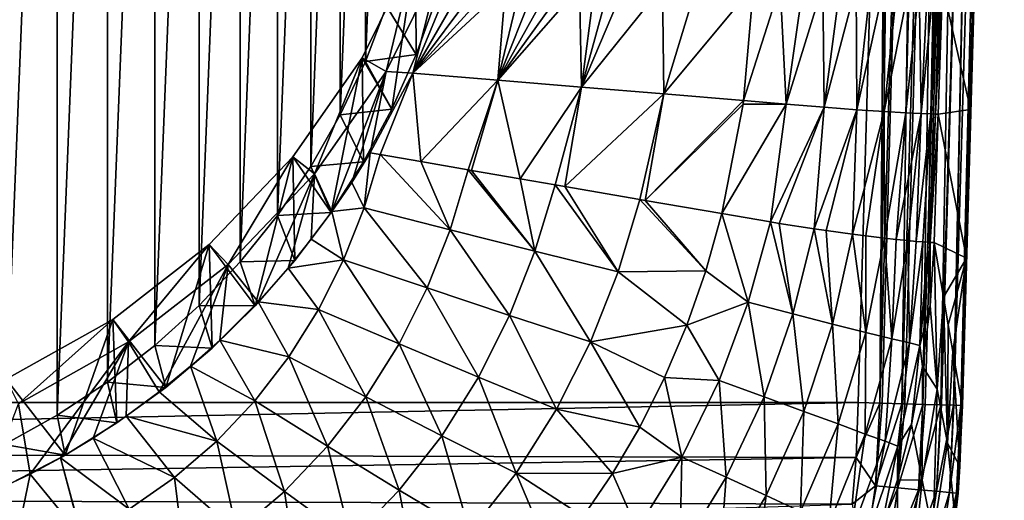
# Model space of a CAD drawing. Header units: metres. Extents: x -26 to 26, y -147 to 24.
# Tile 10 of 254: x 5 to 20, y -137 to -130. Entities that reach past the tile are written whole.
import ezdxf

# ---------------------------------------------------------------- set-up
doc = ezdxf.new("R2010")
doc.units = ezdxf.units.M
doc.layers.add('solid_12_411_052_XXX', color=7, linetype='CONTINUOUS')

msp = doc.modelspace()

# ---------------------------------------------------------------- linework, layer by layer
at = {"layer": 'solid_12_411_052_XXX'}
for points in [[(18.321613, -114.681618, 121.296127), (17.99773, -114.813347, 121.330444), (17.708357, -135.408875, 121.298195)], [(18.321613, -114.681618, 121.296127), (17.708357, -135.408875, 121.298195), (17.743757, -135.409851, 121.290276)], [(18.321613, -114.681618, 121.296127), (17.743757, -135.409851, 121.290276), (18.026604, -135.417709, 121.192764)], [(18.321613, -114.681618, 121.296127), (18.026604, -135.417709, 121.192764), (18.646404, -114.691322, 121.185181)], [(18.646404, -114.691322, 121.185181), (18.026604, -135.417709, 121.192764), (18.069906, -135.4189, 121.171959)], [(18.646404, -114.691322, 121.185181), (18.069906, -135.4189, 121.171959), (18.328453, -135.426086, 121.007561)], [(18.646404, -114.691322, 121.185181), (18.328453, -135.426086, 121.007561), (18.94936, -114.700371, 120.993668)], [(18.94936, -114.700371, 120.993668), (18.328453, -135.426086, 121.007561), (18.360157, -135.426956, 120.981804)], [(18.94936, -114.700371, 120.993668), (18.360157, -135.426956, 120.981804), (18.585073, -135.433197, 120.748238)], [(18.94936, -114.700371, 120.993668), (18.585073, -135.433197, 120.748238), (19.201605, -114.707909, 120.731224)], [(19.201605, -114.707909, 120.731224), (18.585073, -135.433197, 120.748238), (18.598898, -135.433594, 120.730072)], [(19.201605, -114.707909, 120.731224), (18.598898, -135.433594, 120.730072), (18.771662, -135.438385, 120.434242)], [(19.201605, -114.707909, 120.731224), (18.771662, -135.438385, 120.434242), (18.773617, -135.438431, 120.429779)], [(19.201605, -114.707909, 120.731224), (18.773617, -135.438431, 120.429779), (19.381256, -114.713272, 120.420319)], [(19.381256, -114.713272, 120.420319), (18.773617, -135.438431, 120.429779), (18.874567, -135.441238, 120.097397)], [(19.381256, -114.713272, 120.420319), (18.874567, -135.441238, 120.097397), (18.875032, -135.441254, 120.094818)], [(19.381256, -114.713272, 120.420319), (18.875032, -135.441254, 120.094818), (19.479406, -114.716209, 120.090179)], [(19.479406, -114.716209, 120.090179), (18.875032, -135.441254, 120.094818), (18.895315, -135.441818, 119.928215)], [(19.479406, -114.716209, 120.090179), (18.895315, -135.441818, 119.928215), (19.500502, -114.72612, 119.768585)], [(19.488512, -115.126984, 119.768227), (19.500502, -114.72612, 119.768585), (18.895315, -135.441818, 119.928215)], [(17.708357, -135.408875, 121.298195), (17.99773, -114.813347, 121.330444), (17.820137, -120.842606, 121.330444)], [(19.413, -117.654427, 119.766014), (19.488512, -115.126984, 119.768227), (18.895315, -135.441818, 119.928215)], [(5.116991, -116.695427, 95.749565), (5.874847, -117.114174, 95.846237), (5.116974, -136.000641, 100.206528)], [(5.874847, -117.114174, 95.846237), (5.874835, -135.581894, 100.109848), (5.116974, -136.000641, 100.206528)], [(5.874847, -117.114174, 95.846237), (6.596593, -117.589127, 95.955894), (5.874835, -135.581894, 100.109848)], [(6.596593, -117.589127, 95.955894), (6.596584, -135.106934, 100.000198), (5.874835, -135.581894, 100.109848)], [(6.596593, -117.589127, 95.955894), (7.278268, -118.117668, 96.077919), (6.596584, -135.106934, 100.000198)], [(19.340981, -120.072365, 119.763969), (19.413, -117.654427, 119.766014), (18.895315, -135.441818, 119.928215)], [(7.278268, -118.117668, 96.077919), (7.278262, -134.5784, 99.878174), (6.596584, -135.106934, 100.000198)], [(7.278268, -118.117668, 96.077919), (7.915383, -118.696327, 96.21151), (7.278262, -134.5784, 99.878174)], [(7.915383, -118.696327, 96.21151), (7.915383, -133.999725, 99.744576), (7.278262, -134.5784, 99.878174)], [(7.915383, -118.696327, 96.21151), (8.504287, -119.32177, 96.355904), (7.915383, -133.999725, 99.744576)], [(8.504287, -119.32177, 96.355904), (8.504292, -133.374283, 99.600182), (7.915383, -133.999725, 99.744576)], [(8.504287, -119.32177, 96.355904), (9.041279, -119.990105, 96.510201), (8.504292, -133.374283, 99.600182)], [(9.041279, -119.990105, 96.510201), (9.041286, -132.705933, 99.445885), (8.504292, -133.374283, 99.600182)], [(9.041279, -119.990105, 96.510201), (9.523007, -120.697113, 96.673431), (9.041286, -132.705933, 99.445885)], [(19.2721, -122.395485, 119.761978), (19.340981, -120.072365, 119.763969), (18.895315, -135.441818, 119.928215)], [(17.820137, -120.842606, 121.330444), (-17.82206, -120.777161, 121.330444), (-17.399052, -135.400284, 121.330444)], [(9.523007, -120.697113, 96.673431), (9.523022, -131.998917, 99.282654), (9.041286, -132.705933, 99.445885)], [(9.523007, -120.697113, 96.673431), (9.946775, -121.438896, 96.844681), (9.523022, -131.998917, 99.282654)], [(17.399082, -135.400284, 121.330444), (17.820137, -120.842606, 121.330444), (-17.399052, -135.400284, 121.330444)], [(17.708357, -135.408875, 121.298195), (17.820137, -120.842606, 121.330444), (17.399082, -135.400284, 121.330444)], [(9.946775, -121.438896, 96.844681), (9.946789, -131.257141, 99.111397), (9.523022, -131.998917, 99.282654)], [(9.946775, -121.438896, 96.844681), (10.309639, -122.210243, 97.022758), (9.946789, -131.257141, 99.111397)], [(10.309639, -122.210243, 97.022758), (10.309655, -130.485764, 98.933319), (9.946789, -131.257141, 99.111397)], [(10.309639, -122.210243, 97.022758), (10.609764, -123.007294, 97.206772), (10.309655, -130.485764, 98.933319)], [(19.205856, -124.643463, 119.75988), (19.2721, -122.395485, 119.761978), (18.895315, -135.441818, 119.928215)], [(10.609764, -123.007294, 97.206772), (10.609779, -129.688721, 98.749306), (10.309655, -130.485764, 98.933319)], [(18.895315, -135.441818, 119.928215), (18.896862, -135.441864, 119.760269), (19.205856, -124.643463, 119.75988)], [(19.141468, -126.845024, 119.757721), (19.205856, -124.643463, 119.75988), (18.896862, -135.441864, 119.760269)], [(19.078367, -129.021729, 119.755661), (19.141468, -126.845024, 119.757721), (18.896862, -135.441864, 119.760269)], [(11.030859, -128.879211, 106.259697), (10.262407, -130.434021, 106.618652), (10.690018, -131.172821, 99.810349)], [(10.608809, -130.628922, 106.663643), (10.262407, -130.434021, 106.618652), (11.030859, -128.879211, 106.259697)], [(10.608809, -130.628922, 106.663643), (11.030859, -128.879211, 106.259697), (11.403206, -129.021606, 106.292572)], [(11.030859, -128.879211, 106.259697), (10.690018, -131.172821, 99.810349), (11.040406, -130.385101, 99.628487)], [(11.030859, -128.879211, 106.259697), (11.040406, -130.385101, 99.628487), (11.329662, -129.574478, 99.441345)], [(10.608809, -130.628922, 106.663643), (11.403206, -129.021606, 106.292572), (10.992767, -130.65506, 103.352821)], [(11.403206, -129.021606, 106.292572), (11.499393, -129.421066, 103.436424), (10.992767, -130.65506, 103.352821)], [(19.078367, -129.021729, 119.755661), (19.016464, -131.179047, 119.753815), (18.610916, -129.394958, 110.605103)], [(19.016464, -131.179047, 119.753815), (19.078367, -129.021729, 119.755661), (18.896862, -135.441864, 119.760269)], [(12.321621, -129.41713, 103.675011), (12.215126, -130.75705, 103.699821), (10.992767, -130.65506, 103.352821)], [(12.113051, -129.418152, 103.611732), (12.321621, -129.41713, 103.675011), (10.992767, -130.65506, 103.352821)], [(11.906468, -129.419159, 103.550919), (12.113051, -129.418152, 103.611732), (10.992767, -130.65506, 103.352821)], [(11.7019, -129.42012, 103.492516), (11.906468, -129.419159, 103.550919), (10.992767, -130.65506, 103.352821)], [(11.7019, -129.42012, 103.492516), (10.992767, -130.65506, 103.352821), (11.499393, -129.421066, 103.436424)], [(13.389023, -129.411331, 104.027473), (13.41822, -130.856506, 104.106331), (12.215126, -130.75705, 103.699821)], [(13.175346, -129.412582, 103.953171), (13.389023, -129.411331, 104.027473), (12.215126, -130.75705, 103.699821)], [(12.961081, -129.413788, 103.880516), (13.175346, -129.412582, 103.953171), (12.215126, -130.75705, 103.699821)], [(12.746455, -129.414948, 103.809631), (12.961081, -129.413788, 103.880516), (12.215126, -130.75705, 103.699821)], [(12.53284, -129.416061, 103.74099), (12.746455, -129.414948, 103.809631), (12.215126, -130.75705, 103.699821)], [(12.321621, -129.41713, 103.675011), (12.53284, -129.416061, 103.74099), (12.215126, -130.75705, 103.699821)], [(13.389023, -129.411331, 104.027473), (13.602784, -129.410034, 104.10363), (13.41822, -130.856506, 104.106331)], [(14.582181, -129.403412, 104.477745), (14.600603, -130.952881, 104.572327), (13.41822, -130.856506, 104.106331)], [(14.030517, -129.407242, 104.261429), (14.582181, -129.403412, 104.477745), (13.41822, -130.856506, 104.106331)], [(13.816623, -129.408676, 104.18161), (14.030517, -129.407242, 104.261429), (13.41822, -130.856506, 104.106331)], [(13.602784, -129.410034, 104.10363), (13.816623, -129.408676, 104.18161), (13.41822, -130.856506, 104.106331)], [(14.582181, -129.403412, 104.477745), (15.072188, -129.400131, 104.687408), (14.600603, -130.952881, 104.572327)], [(14.600603, -130.952881, 104.572327), (15.890471, -129.395828, 105.08902), (15.750057, -131.048996, 105.113655)], [(15.072188, -129.400131, 104.687408), (15.890471, -129.395828, 105.08902), (14.600603, -130.952881, 104.572327)], [(16.277344, -129.394638, 105.312393), (16.361006, -131.100021, 105.492157), (15.750057, -131.048996, 105.113655)], [(16.277344, -129.394638, 105.312393), (15.750057, -131.048996, 105.113655), (15.890471, -129.395828, 105.08902)], [(16.277344, -129.394638, 105.312393), (16.606459, -129.394043, 105.546288), (16.361006, -131.100021, 105.492157)], [(16.606459, -129.394043, 105.546288), (16.890478, -129.394058, 105.789398), (16.361006, -131.100021, 105.492157)], [(16.890478, -129.394058, 105.789398), (16.907852, -131.145065, 105.961884), (16.361006, -131.100021, 105.492157)], [(16.890478, -129.394058, 105.789398), (17.140963, -129.394348, 106.042465), (16.907852, -131.145065, 105.961884)], [(17.140963, -129.394348, 106.042465), (17.367373, -129.394684, 106.310127), (16.907852, -131.145065, 105.961884)], [(17.367373, -129.394684, 106.310127), (17.380205, -131.180862, 106.50811), (16.907852, -131.145065, 105.961884)], [(17.367373, -129.394684, 106.310127), (17.577055, -129.394913, 106.600159), (17.380205, -131.180862, 106.50811)], [(17.577055, -129.394913, 106.600159), (17.774368, -129.394974, 106.920013), (17.380205, -131.180862, 106.50811)], [(17.774368, -129.394974, 106.920013), (17.772659, -131.207291, 107.115578), (17.380205, -131.180862, 106.50811)], [(17.774368, -129.394974, 106.920013), (17.960308, -129.39502, 107.276039), (17.772659, -131.207291, 107.115578)], [(17.960308, -129.39502, 107.276039), (18.13106, -129.395218, 107.671921), (17.772659, -131.207291, 107.115578)], [(18.13106, -129.395218, 107.671921), (18.082272, -131.225586, 107.770424), (17.772659, -131.207291, 107.115578)], [(18.277586, -129.395065, 108.0961), (18.305729, -131.236877, 108.461037), (18.082272, -131.225586, 107.770424)], [(18.13106, -129.395218, 107.671921), (18.277586, -129.395065, 108.0961), (18.082272, -131.225586, 107.770424)], [(18.277586, -129.395065, 108.0961), (18.396532, -129.394714, 108.527679), (18.305729, -131.236877, 108.461037)], [(18.396532, -129.394714, 108.527679), (18.482809, -129.396378, 108.938828), (18.305729, -131.236877, 108.461037)], [(18.482809, -129.396378, 108.938828), (18.444502, -131.242737, 109.175049), (18.305729, -131.236877, 108.461037)], [(18.558905, -129.393372, 109.647324), (18.510342, -131.243988, 109.901039), (18.444502, -131.242737, 109.175049)], [(18.532841, -129.397003, 109.312752), (18.558905, -129.393372, 109.647324), (18.444502, -131.242737, 109.175049)], [(18.482809, -129.396378, 108.938828), (18.532841, -129.397003, 109.312752), (18.444502, -131.242737, 109.175049)], [(18.575666, -129.39299, 109.941933), (18.589504, -129.397614, 110.198013), (18.510342, -131.243988, 109.901039)], [(18.558905, -129.393372, 109.647324), (18.575666, -129.39299, 109.941933), (18.510342, -131.243988, 109.901039)], [(18.510342, -131.243988, 109.901039), (18.610916, -129.394958, 110.605103), (18.550282, -131.24411, 110.630356)], [(18.589504, -129.397614, 110.198013), (18.610916, -129.394958, 110.605103), (18.510342, -131.243988, 109.901039)], [(19.016464, -131.179047, 119.753815), (18.550282, -131.24411, 110.630356), (18.610916, -129.394958, 110.605103)], [(10.609779, -129.688721, 98.749306), (11.329662, -129.574478, 99.441345), (11.040406, -130.385101, 99.628487)], [(10.609779, -129.688721, 98.749306), (11.040406, -130.385101, 99.628487), (10.309655, -130.485764, 98.933319)], [(10.262407, -130.434021, 106.618652), (9.264698, -131.859894, 106.947838), (9.814389, -132.661163, 100.153961)], [(9.577435, -132.10289, 107.003937), (9.264698, -131.859894, 106.947838), (10.262407, -130.434021, 106.618652)], [(9.577435, -132.10289, 107.003937), (10.262407, -130.434021, 106.618652), (10.608809, -130.628922, 106.663643)], [(10.262407, -130.434021, 106.618652), (9.814389, -132.661163, 100.153961), (10.280705, -131.932709, 99.985779)], [(10.262407, -130.434021, 106.618652), (10.280705, -131.932709, 99.985779), (10.690018, -131.172821, 99.810349)], [(10.309655, -130.485764, 98.933319), (11.040406, -130.385101, 99.628487), (10.690018, -131.172821, 99.810349)], [(10.309655, -130.485764, 98.933319), (10.690018, -131.172821, 99.810349), (9.946789, -131.257141, 99.111397)], [(9.826392, -132.646912, 103.211357), (9.577435, -132.10289, 107.003937), (10.608809, -130.628922, 106.663643)], [(10.11122, -132.229507, 103.245285), (9.826392, -132.646912, 103.211357), (10.608809, -130.628922, 106.663643)], [(10.11122, -132.229507, 103.245285), (10.608809, -130.628922, 106.663643), (10.37873, -131.803482, 103.275368)], [(10.608809, -130.628922, 106.663643), (10.992767, -130.65506, 103.352821), (10.37873, -131.803482, 103.275368)], [(10.992767, -130.65506, 103.352821), (10.520314, -131.828064, 103.310829), (10.37873, -131.803482, 103.275368)], [(10.992767, -130.65506, 103.352821), (11.104163, -131.929367, 103.465645), (10.520314, -131.828064, 103.310829)], [(10.992767, -130.65506, 103.352821), (12.215126, -130.75705, 103.699821), (11.104163, -131.929367, 103.465645)], [(12.215126, -130.75705, 103.699821), (11.78708, -132.047623, 103.665009), (11.104163, -131.929367, 103.465645)], [(12.215126, -130.75705, 103.699821), (11.835826, -132.056046, 103.680023), (11.78708, -132.047623, 103.665009)], [(12.215126, -130.75705, 103.699821), (12.534683, -132.176804, 103.907433), (11.835826, -132.056046, 103.680023)], [(12.215126, -130.75705, 103.699821), (13.41822, -130.856506, 104.106331), (12.534683, -132.176804, 103.907433)], [(13.41822, -130.856506, 104.106331), (13.03726, -132.263565, 104.08593), (12.534683, -132.176804, 103.907433)], [(13.41822, -130.856506, 104.106331), (13.175692, -132.28743, 104.137375), (13.03726, -132.263565, 104.08593)], [(13.41822, -130.856506, 104.106331), (14.600603, -130.952881, 104.572327), (13.175692, -132.28743, 104.137375)], [(14.600603, -130.952881, 104.572327), (14.254476, -132.472717, 104.572563), (13.175692, -132.28743, 104.137375)], [(14.600603, -130.952881, 104.572327), (14.335073, -132.486526, 104.607437), (14.254476, -132.472717, 104.572563)], [(14.600603, -130.952881, 104.572327), (15.750057, -131.048996, 105.113655), (14.335073, -132.486526, 104.607437)], [(9.946789, -131.257141, 99.111397), (10.690018, -131.172821, 99.810349), (10.280705, -131.932709, 99.985779)], [(14.335073, -132.486526, 104.607437), (15.750057, -131.048996, 105.113655), (15.742901, -131.100906, 105.114372)], [(14.335073, -132.486526, 104.607437), (15.742901, -131.100906, 105.114372), (15.438566, -132.676514, 105.135002)], [(16.361006, -131.100021, 105.492157), (16.138746, -132.797546, 105.578491), (15.438566, -132.676514, 105.135002)], [(15.742901, -131.100906, 105.114372), (16.361006, -131.100021, 105.492157), (15.438566, -132.676514, 105.135002)], [(15.742901, -131.100906, 105.114372), (15.750057, -131.048996, 105.113655), (16.361006, -131.100021, 105.492157)], [(16.361006, -131.100021, 105.492157), (16.907852, -131.145065, 105.961884), (16.138746, -132.797546, 105.578491)], [(16.907852, -131.145065, 105.961884), (16.261419, -132.818054, 105.670967), (16.138746, -132.797546, 105.578491)], [(16.907852, -131.145065, 105.961884), (16.762749, -132.897644, 106.10862), (16.261419, -132.818054, 105.670967)], [(16.907852, -131.145065, 105.961884), (17.380205, -131.180862, 106.50811), (16.762749, -132.897644, 106.10862)], [(9.946789, -131.257141, 99.111397), (10.280705, -131.932709, 99.985779), (9.523022, -131.998917, 99.282654)], [(17.380205, -131.180862, 106.50811), (16.935202, -132.923157, 106.285217), (16.762749, -132.897644, 106.10862)], [(17.380205, -131.180862, 106.50811), (17.314631, -132.975388, 106.733772), (16.935202, -132.923157, 106.285217)], [(17.380205, -131.180862, 106.50811), (17.772659, -131.207291, 107.115578), (17.314631, -132.975388, 106.733772)], [(17.772659, -131.207291, 107.115578), (17.509235, -132.999969, 107.003944), (17.314631, -132.975388, 106.733772)], [(17.772659, -131.207291, 107.115578), (17.775373, -133.030991, 107.436424), (17.509235, -132.999969, 107.003944)], [(17.772659, -131.207291, 107.115578), (18.082272, -131.225586, 107.770424), (17.775373, -133.030991, 107.436424)], [(18.082272, -131.225586, 107.770424), (17.942408, -133.04892, 107.764435), (17.775373, -133.030991, 107.436424)], [(18.082272, -131.225586, 107.770424), (18.305729, -131.236877, 108.461037), (17.942408, -133.04892, 107.764435)], [(18.305729, -131.236877, 108.461037), (18.114769, -133.066147, 108.184204), (17.942408, -133.04892, 107.764435)], [(18.305729, -131.236877, 108.461037), (18.233168, -133.077133, 108.561638), (18.114769, -133.066147, 108.184204)], [(18.305729, -131.236877, 108.461037), (18.444502, -131.242737, 109.175049), (18.233168, -133.077133, 108.561638)], [(18.444502, -131.242737, 109.175049), (18.327995, -133.085281, 108.974686), (18.233168, -133.077133, 108.561638)], [(18.444502, -131.242737, 109.175049), (18.405367, -133.091125, 109.489021), (18.327995, -133.085281, 108.974686)], [(18.444502, -131.242737, 109.175049), (18.510342, -131.243988, 109.901039), (18.405367, -133.091125, 109.489021)], [(18.510342, -131.243988, 109.901039), (18.435783, -133.093002, 109.793709), (18.405367, -133.091125, 109.489021)], [(18.510342, -131.243988, 109.901039), (18.550282, -131.24411, 110.630356), (18.435783, -133.093002, 109.793709)], [(18.435783, -133.093002, 109.793709), (18.550282, -131.24411, 110.630356), (18.49032, -133.095108, 110.655403)], [(18.955797, -133.318512, 119.752289), (18.49032, -133.095108, 110.655403), (18.550282, -131.24411, 110.630356)], [(19.016464, -131.179047, 119.753815), (18.955797, -133.318512, 119.752289), (18.550282, -131.24411, 110.630356)], [(18.955797, -133.318512, 119.752289), (19.016464, -131.179047, 119.753815), (18.896862, -135.441864, 119.760269)], [(9.264698, -131.859894, 106.947838), (8.060033, -133.124939, 107.239899), (8.722109, -134.006638, 100.464584)], [(8.332085, -133.41066, 107.305862), (8.060033, -133.124939, 107.239899), (9.264698, -131.859894, 106.947838)], [(8.332085, -133.41066, 107.305862), (9.264698, -131.859894, 106.947838), (9.577435, -132.10289, 107.003937)], [(9.264698, -131.859894, 106.947838), (8.722109, -134.006638, 100.464584), (9.294047, -133.353546, 100.313812)], [(9.264698, -131.859894, 106.947838), (9.294047, -133.353546, 100.313812), (9.814389, -132.661163, 100.153961)], [(10.288685, -132.596085, 103.314171), (10.11122, -132.229507, 103.245285), (10.37873, -131.803482, 103.275368)], [(10.288685, -132.596085, 103.314171), (10.37873, -131.803482, 103.275368), (10.520314, -131.828064, 103.310829)], [(11.526057, -132.909836, 103.668304), (10.288685, -132.596085, 103.314171), (10.520314, -131.828064, 103.310829)], [(11.526057, -132.909836, 103.668304), (10.520314, -131.828064, 103.310829), (11.104163, -131.929367, 103.465645)], [(9.523022, -131.998917, 99.282654), (9.814389, -132.661163, 100.153961), (9.041286, -132.705933, 99.445885)], [(9.523022, -131.998917, 99.282654), (10.280705, -131.932709, 99.985779), (9.814389, -132.661163, 100.153961)], [(11.526057, -132.909836, 103.668304), (11.104163, -131.929367, 103.465645), (11.78708, -132.047623, 103.665009)], [(8.763927, -133.946594, 103.113228), (8.332085, -133.41066, 107.305862), (9.577435, -132.10289, 107.003937)], [(9.194745, -133.461914, 103.147331), (8.763927, -133.946594, 103.113228), (9.577435, -132.10289, 107.003937)], [(9.53021, -133.046326, 103.179047), (9.194745, -133.461914, 103.147331), (9.577435, -132.10289, 107.003937)], [(9.826392, -132.646912, 103.211357), (9.53021, -133.046326, 103.179047), (9.577435, -132.10289, 107.003937)], [(12.747108, -133.216888, 104.088722), (11.526057, -132.909836, 103.668304), (11.78708, -132.047623, 103.665009)], [(12.747108, -133.216888, 104.088722), (11.78708, -132.047623, 103.665009), (11.835826, -132.056046, 103.680023)], [(12.747108, -133.216888, 104.088722), (11.835826, -132.056046, 103.680023), (12.534683, -132.176804, 103.907433)], [(10.288685, -132.596085, 103.314171), (9.826392, -132.646912, 103.211357), (10.11122, -132.229507, 103.245285)], [(12.747108, -133.216888, 104.088722), (12.534683, -132.176804, 103.907433), (13.03726, -132.263565, 104.08593)], [(13.946074, -133.51442, 104.57692), (12.747108, -133.216888, 104.088722), (13.03726, -132.263565, 104.08593)], [(13.946074, -133.51442, 104.57692), (13.03726, -132.263565, 104.08593), (13.175692, -132.28743, 104.137375)], [(13.946074, -133.51442, 104.57692), (13.175692, -132.28743, 104.137375), (14.254476, -132.472717, 104.572563)], [(13.946074, -133.51442, 104.57692), (14.254476, -132.472717, 104.572563), (15.205467, -133.501007, 105.146454)], [(14.335073, -132.486526, 104.607437), (15.205467, -133.501007, 105.146454), (14.254476, -132.472717, 104.572563)], [(14.335073, -132.486526, 104.607437), (15.438566, -132.676514, 105.135002), (15.205467, -133.501007, 105.146454)], [(9.041286, -132.705933, 99.445885), (9.294047, -133.353546, 100.313812), (8.504292, -133.374283, 99.600182)], [(9.041286, -132.705933, 99.445885), (9.814389, -132.661163, 100.153961), (9.294047, -133.353546, 100.313812)], [(9.992942, -133.342163, 103.309898), (9.53021, -133.046326, 103.179047), (9.826392, -132.646912, 103.211357)], [(10.288685, -132.596085, 103.314171), (9.992942, -133.342163, 103.309898), (9.826392, -132.646912, 103.211357)], [(11.195778, -133.747925, 103.664963), (9.992942, -133.342163, 103.309898), (10.288685, -132.596085, 103.314171)], [(11.526057, -132.909836, 103.668304), (11.195778, -133.747925, 103.664963), (10.288685, -132.596085, 103.314171)], [(15.205467, -133.501007, 105.146454), (15.438566, -132.676514, 105.135002), (15.815457, -133.951813, 105.588829)], [(15.438566, -132.676514, 105.135002), (16.138746, -132.797546, 105.578491), (15.815457, -133.951813, 105.588829)], [(16.459785, -134.122742, 106.116539), (15.815457, -133.951813, 105.588829), (16.138746, -132.797546, 105.578491)], [(16.261419, -132.818054, 105.670967), (16.459785, -134.122742, 106.116539), (16.138746, -132.797546, 105.578491)], [(16.261419, -132.818054, 105.670967), (16.762749, -132.897644, 106.10862), (16.459785, -134.122742, 106.116539)], [(12.382775, -134.143845, 104.0895), (11.195778, -133.747925, 103.664963), (11.526057, -132.909836, 103.668304)], [(12.747108, -133.216888, 104.088722), (12.382775, -134.143845, 104.0895), (11.526057, -132.909836, 103.668304)], [(17.029064, -134.269623, 106.730637), (16.459785, -134.122742, 106.116539), (16.762749, -132.897644, 106.10862)], [(16.935202, -132.923157, 106.285217), (17.029064, -134.269623, 106.730637), (16.762749, -132.897644, 106.10862)], [(16.935202, -132.923157, 106.285217), (17.314631, -132.975388, 106.733772), (17.029064, -134.269623, 106.730637)], [(17.508831, -134.389328, 107.422661), (17.029064, -134.269623, 106.730637), (17.314631, -132.975388, 106.733772)], [(17.509235, -132.999969, 107.003944), (17.508831, -134.389328, 107.422661), (17.314631, -132.975388, 106.733772)], [(17.509235, -132.999969, 107.003944), (17.775373, -133.030991, 107.436424), (17.508831, -134.389328, 107.422661)], [(8.060033, -133.124939, 107.239899), (6.675349, -134.200882, 107.488297), (7.43729, -135.179581, 100.735382)], [(6.900726, -134.522873, 107.562637), (6.675349, -134.200882, 107.488297), (8.060033, -133.124939, 107.239899)], [(6.900726, -134.522873, 107.562637), (8.060033, -133.124939, 107.239899), (8.332085, -133.41066, 107.305862)], [(8.060033, -133.124939, 107.239899), (7.43729, -135.179581, 100.735382), (8.102206, -134.616287, 100.605331)], [(8.060033, -133.124939, 107.239899), (8.102206, -134.616287, 100.605331), (8.722109, -134.006638, 100.464584)], [(9.992942, -133.342163, 103.309898), (9.194745, -133.461914, 103.147331), (9.53021, -133.046326, 103.179047)], [(17.882387, -134.479858, 108.1819), (17.508831, -134.389328, 107.422661), (17.775373, -133.030991, 107.436424)], [(17.942408, -133.04892, 107.764435), (17.882387, -134.479858, 108.1819), (17.775373, -133.030991, 107.436424)], [(17.942408, -133.04892, 107.764435), (18.114769, -133.066147, 108.184204), (17.882387, -134.479858, 108.1819)], [(18.136932, -134.540802, 108.991859), (17.882387, -134.479858, 108.1819), (18.114769, -133.066147, 108.184204)], [(18.233168, -133.077133, 108.561638), (18.136932, -134.540802, 108.991859), (18.114769, -133.066147, 108.184204)], [(18.233168, -133.077133, 108.561638), (18.327995, -133.085281, 108.974686), (18.136932, -134.540802, 108.991859)], [(18.284286, -134.575836, 109.829498), (18.136932, -134.540802, 108.991859), (18.327995, -133.085281, 108.974686)], [(18.405367, -133.091125, 109.489021), (18.284286, -134.575836, 109.829498), (18.327995, -133.085281, 108.974686)], [(18.405367, -133.091125, 109.489021), (18.435783, -133.093002, 109.793709), (18.284286, -134.575836, 109.829498)], [(18.435783, -133.093002, 109.793709), (18.43342, -134.006073, 110.667786), (18.284286, -134.575836, 109.829498)], [(18.435783, -133.093002, 109.793709), (18.49032, -133.095108, 110.655403), (18.43342, -134.006073, 110.667786)], [(18.535572, -135.205215, 113.699539), (18.43342, -134.006073, 110.667786), (18.49032, -133.095108, 110.655403)], [(18.955797, -133.318512, 119.752289), (18.623741, -133.879745, 113.696846), (18.49032, -133.095108, 110.655403)], [(18.535572, -135.205215, 113.699539), (18.49032, -133.095108, 110.655403), (18.623741, -133.879745, 113.696846)], [(13.547562, -134.525345, 104.587837), (12.382775, -134.143845, 104.0895), (12.747108, -133.216888, 104.088722)], [(13.946074, -133.51442, 104.57692), (13.547562, -134.525345, 104.587837), (12.747108, -133.216888, 104.088722)], [(7.338865, -135.246216, 103.037895), (6.900726, -134.522873, 107.562637), (8.332085, -133.41066, 107.305862)], [(7.791463, -134.876999, 103.05661), (7.338865, -135.246216, 103.037895), (8.332085, -133.41066, 107.305862)], [(8.212795, -134.498795, 103.078163), (7.791463, -134.876999, 103.05661), (8.332085, -133.41066, 107.305862)], [(8.504292, -133.374283, 99.600182), (8.722109, -134.006638, 100.464584), (7.915383, -133.999725, 99.744576)], [(8.763927, -133.946594, 103.113228), (8.212795, -134.498795, 103.078163), (8.332085, -133.41066, 107.305862)], [(8.504292, -133.374283, 99.600182), (9.294047, -133.353546, 100.313812), (8.722109, -134.006638, 100.464584)], [(9.992942, -133.342163, 103.309898), (9.632338, -134.05896, 103.306847), (9.194745, -133.461914, 103.147331)], [(10.791812, -134.552856, 103.662773), (9.632338, -134.05896, 103.306847), (9.992942, -133.342163, 103.309898)], [(11.195778, -133.747925, 103.664963), (10.791812, -134.552856, 103.662773), (9.992942, -133.342163, 103.309898)], [(18.955797, -133.318512, 119.752289), (18.692543, -134.279007, 115.244514), (18.623741, -133.879745, 113.696846)], [(18.955797, -133.318512, 119.752289), (18.759201, -134.662506, 116.731003), (18.692543, -134.279007, 115.244514)], [(18.955797, -133.318512, 119.752289), (18.896378, -135.441849, 119.751137), (18.759201, -134.662506, 116.731003)], [(18.896862, -135.441864, 119.760269), (18.896378, -135.441849, 119.751137), (18.955797, -133.318512, 119.752289)], [(9.632338, -134.05896, 103.306847), (8.763927, -133.946594, 103.113228), (9.194745, -133.461914, 103.147331)], [(13.946074, -133.51442, 104.57692), (14.930725, -134.285477, 105.157417), (13.547562, -134.525345, 104.587837)], [(13.946074, -133.51442, 104.57692), (15.205467, -133.501007, 105.146454), (14.930725, -134.285477, 105.157417)], [(14.930725, -134.285477, 105.157417), (15.205467, -133.501007, 105.146454), (15.815457, -133.951813, 105.588829)], [(11.936147, -135.033813, 104.090691), (10.791812, -134.552856, 103.662773), (11.195778, -133.747925, 103.664963)], [(12.382775, -134.143845, 104.0895), (11.936147, -135.033813, 104.090691), (11.195778, -133.747925, 103.664963)], [(7.915383, -133.999725, 99.744576), (8.102206, -134.616287, 100.605331), (7.278262, -134.5784, 99.878174)], [(7.915383, -133.999725, 99.744576), (8.722109, -134.006638, 100.464584), (8.102206, -134.616287, 100.605331)], [(9.206915, -134.738998, 103.304626), (8.212795, -134.498795, 103.078163), (8.763927, -133.946594, 103.113228)], [(9.632338, -134.05896, 103.306847), (9.206915, -134.738998, 103.304626), (8.763927, -133.946594, 103.113228)], [(14.930725, -134.285477, 105.157417), (15.815457, -133.951813, 105.588829), (15.397872, -135.078796, 105.607628)], [(16.0431, -135.315567, 106.132484), (15.397872, -135.078796, 105.607628), (15.815457, -133.951813, 105.588829)], [(16.459785, -134.122742, 106.116539), (16.0431, -135.315567, 106.132484), (15.815457, -133.951813, 105.588829)], [(18.284286, -134.575836, 109.829498), (18.43342, -134.006073, 110.667786), (18.323914, -134.880966, 110.679649)], [(18.535572, -135.205215, 113.699539), (18.323914, -134.880966, 110.679649), (18.43342, -134.006073, 110.667786)], [(18.535572, -135.205215, 113.699539), (18.623741, -133.879745, 113.696846), (18.683058, -135.985535, 116.729027)], [(18.683058, -135.985535, 116.729027), (18.623741, -133.879745, 113.696846), (18.692543, -134.279007, 115.244514)], [(10.313897, -135.315857, 103.661171), (9.206915, -134.738998, 103.304626), (9.632338, -134.05896, 103.306847)], [(10.791812, -134.552856, 103.662773), (10.313897, -135.315857, 103.661171), (9.632338, -134.05896, 103.306847)], [(13.059363, -135.495743, 104.595886), (11.936147, -135.033813, 104.090691), (12.382775, -134.143845, 104.0895)], [(13.547562, -134.525345, 104.587837), (13.059363, -135.495743, 104.595886), (12.382775, -134.143845, 104.0895)], [(16.618505, -135.527115, 106.742371), (16.0431, -135.315567, 106.132484), (16.459785, -134.122742, 106.116539)], [(17.029064, -134.269623, 106.730637), (16.618505, -135.527115, 106.742371), (16.459785, -134.122742, 106.116539)], [(6.675349, -134.200882, 107.488297), (5.141537, -135.063736, 107.6875), (5.988292, -136.154083, 100.960365)], [(5.315079, -135.414886, 107.768578), (5.141537, -135.063736, 107.6875), (6.675349, -134.200882, 107.488297)], [(5.315079, -135.414886, 107.768578), (6.675349, -134.200882, 107.488297), (6.900726, -134.522873, 107.562637)], [(6.675349, -134.200882, 107.488297), (5.988292, -136.154083, 100.960365), (6.73148, -135.693024, 100.85392)], [(6.675349, -134.200882, 107.488297), (6.73148, -135.693024, 100.85392), (7.43729, -135.179581, 100.735382)], [(13.547562, -134.525345, 104.587837), (14.930725, -134.285477, 105.157417), (14.612528, -135.037521, 105.167839)], [(14.612528, -135.037521, 105.167839), (14.930725, -134.285477, 105.157417), (15.397872, -135.078796, 105.607628)], [(17.108133, -135.70752, 107.431793), (16.618505, -135.527115, 106.742371), (17.029064, -134.269623, 106.730637)], [(17.508831, -134.389328, 107.422661), (17.108133, -135.70752, 107.431793), (17.029064, -134.269623, 106.730637)], [(18.683058, -135.985535, 116.729027), (18.692543, -134.279007, 115.244514), (18.759201, -134.662506, 116.731003)], [(17.499346, -135.851807, 108.189064), (17.108133, -135.70752, 107.431793), (17.508831, -134.389328, 107.422661)], [(17.882387, -134.479858, 108.1819), (17.499346, -135.851807, 108.189064), (17.508831, -134.389328, 107.422661)], [(5.483449, -136.430481, 103.002045), (5.315079, -135.414886, 107.768578), (6.900726, -134.522873, 107.562637)], [(5.922579, -136.192917, 103.003853), (5.483449, -136.430481, 103.002045), (6.900726, -134.522873, 107.562637)], [(6.389423, -135.912643, 103.011208), (5.922579, -136.192917, 103.003853), (6.900726, -134.522873, 107.562637)], [(6.866853, -135.59462, 103.022659), (6.389423, -135.912643, 103.011208), (6.900726, -134.522873, 107.562637)], [(7.278262, -134.5784, 99.878174), (7.43729, -135.179581, 100.735382), (6.596584, -135.106934, 100.000198)], [(7.338865, -135.246216, 103.037895), (6.866853, -135.59462, 103.022659), (6.900726, -134.522873, 107.562637)], [(7.278262, -134.5784, 99.878174), (8.102206, -134.616287, 100.605331), (7.43729, -135.179581, 100.735382)], [(8.718031, -135.374146, 103.302139), (7.791463, -134.876999, 103.05661), (8.212795, -134.498795, 103.078163)], [(9.206915, -134.738998, 103.304626), (8.718031, -135.374146, 103.302139), (8.212795, -134.498795, 103.078163)], [(11.406594, -135.876709, 104.091789), (10.313897, -135.315857, 103.661171), (10.791812, -134.552856, 103.662773)], [(11.936147, -135.033813, 104.090691), (11.406594, -135.876709, 104.091789), (10.791812, -134.552856, 103.662773)], [(13.547562, -134.525345, 104.587837), (14.254296, -135.751724, 105.177818), (13.059363, -135.495743, 104.595886)], [(13.547562, -134.525345, 104.587837), (14.612528, -135.037521, 105.167839), (14.254296, -135.751724, 105.177818)], [(17.785065, -135.957031, 108.998245), (17.499346, -135.851807, 108.189064), (17.882387, -134.479858, 108.1819)], [(18.136932, -134.540802, 108.991859), (17.785065, -135.957031, 108.998245), (17.882387, -134.479858, 108.1819)], [(17.970234, -136.024918, 109.840187), (17.785065, -135.957031, 108.998245), (18.136932, -134.540802, 108.991859)], [(18.284286, -134.575836, 109.829498), (17.970234, -136.024918, 109.840187), (18.136932, -134.540802, 108.991859)], [(18.284286, -134.575836, 109.829498), (18.166471, -135.716614, 110.690948), (17.970234, -136.024918, 109.840187)], [(18.284286, -134.575836, 109.829498), (18.323914, -134.880966, 110.679649), (18.166471, -135.716614, 110.690948)], [(18.683058, -135.985535, 116.729027), (18.759201, -134.662506, 116.731003), (18.861828, -136.317383, 119.737915)], [(18.861828, -136.317383, 119.737915), (18.759201, -134.662506, 116.731003), (18.896378, -135.441849, 119.751137)], [(9.763357, -136.027344, 103.659142), (8.718031, -135.374146, 103.302139), (9.206915, -134.738998, 103.304626)], [(10.313897, -135.315857, 103.661171), (9.763357, -136.027344, 103.659142), (9.206915, -134.738998, 103.304626)], [(8.168446, -135.956345, 103.299057), (7.338865, -135.246216, 103.037895), (7.791463, -134.876999, 103.05661)], [(8.718031, -135.374146, 103.302139), (8.168446, -135.956345, 103.299057), (7.791463, -134.876999, 103.05661)], [(18.320683, -136.518463, 113.712372), (18.166471, -135.716614, 110.690948), (18.323914, -134.880966, 110.679649)], [(18.535572, -135.205215, 113.699539), (18.320683, -136.518463, 113.712372), (18.323914, -134.880966, 110.679649)], [(5.141537, -135.063736, 107.6875), (5.21213, -136.559998, 101.054077), (5.988292, -136.154083, 100.960365)], [(6.596584, -135.106934, 100.000198), (6.73148, -135.693024, 100.85392), (5.874835, -135.581894, 100.109848)], [(6.596584, -135.106934, 100.000198), (7.43729, -135.179581, 100.735382), (6.73148, -135.693024, 100.85392)], [(12.479448, -136.413986, 104.602829), (11.406594, -135.876709, 104.091789), (11.936147, -135.033813, 104.090691)], [(13.059363, -135.495743, 104.595886), (12.479448, -136.413986, 104.602829), (11.936147, -135.033813, 104.090691)], [(14.254296, -135.751724, 105.177818), (14.612528, -135.037521, 105.167839), (14.86196, -136.184662, 105.630226)], [(14.612528, -135.037521, 105.167839), (15.397872, -135.078796, 105.607628), (14.86196, -136.184662, 105.630226)], [(15.498923, -136.474838, 106.157936), (14.86196, -136.184662, 105.630226), (15.397872, -135.078796, 105.607628)], [(16.0431, -135.315567, 106.132484), (15.498923, -136.474838, 106.157936), (15.397872, -135.078796, 105.607628)], [(8.168446, -135.956345, 103.299057), (6.866853, -135.59462, 103.022659), (7.338865, -135.246216, 103.037895)], [(18.535572, -135.205215, 113.699539), (18.475307, -137.296158, 116.73745), (18.320683, -136.518463, 113.712372)], [(18.535572, -135.205215, 113.699539), (18.683058, -135.985535, 116.729027), (18.475307, -137.296158, 116.73745)], [(-17.380035, -136.094437, 121.330444), (17.399082, -135.400284, 121.330444), (-17.399052, -135.400284, 121.330444)], [(-17.380035, -136.094437, 121.330444), (17.370409, -136.192245, 121.330444), (17.399082, -135.400284, 121.330444)], [(5.483449, -136.430481, 103.002045), (4.809946, -136.749069, 103.00901), (5.315079, -135.414886, 107.768578)], [(9.143309, -136.677826, 103.656349), (8.168446, -135.956345, 103.299057), (8.718031, -135.374146, 103.302139)], [(9.763357, -136.027344, 103.659142), (9.143309, -136.677826, 103.656349), (8.718031, -135.374146, 103.302139)], [(10.795273, -136.661514, 104.092239), (9.763357, -136.027344, 103.659142), (10.313897, -135.315857, 103.661171)], [(11.406594, -135.876709, 104.091789), (10.795273, -136.661514, 104.092239), (10.313897, -135.315857, 103.661171)], [(16.072945, -136.738144, 106.766197), (15.498923, -136.474838, 106.157936), (16.0431, -135.315567, 106.132484)], [(16.618505, -135.527115, 106.742371), (16.072945, -136.738144, 106.766197), (16.0431, -135.315567, 106.132484)], [(17.708357, -135.408875, 121.298195), (17.399082, -135.400284, 121.330444), (17.370409, -136.192245, 121.330444)], [(17.649261, -136.600082, 121.298515), (17.708357, -135.408875, 121.298195), (17.370409, -136.192245, 121.330444)], [(17.743757, -135.409851, 121.290276), (17.708357, -135.408875, 121.298195), (17.649261, -136.600082, 121.298515)], [(17.743757, -135.409851, 121.290276), (17.649261, -136.600082, 121.298515), (18.026604, -135.417709, 121.192764)], [(18.026604, -135.417709, 121.192764), (17.649261, -136.600082, 121.298515), (17.966728, -136.627884, 121.193321)], [(18.026604, -135.417709, 121.192764), (17.966728, -136.627884, 121.193321), (18.069906, -135.4189, 121.171959)], [(17.966728, -136.627884, 121.193321), (18.328453, -135.426086, 121.007561), (18.069906, -135.4189, 121.171959)], [(17.966728, -136.627884, 121.193321), (18.268257, -136.654282, 121.007957), (18.328453, -135.426086, 121.007561)], [(18.328453, -135.426086, 121.007561), (18.268257, -136.654282, 121.007957), (18.360157, -135.426956, 120.981804)], [(18.268257, -136.654282, 121.007957), (18.585073, -135.433197, 120.748238), (18.360157, -135.426956, 120.981804)], [(13.059363, -135.495743, 104.595886), (13.863003, -136.418137, 105.18705), (12.479448, -136.413986, 104.602829)], [(13.059363, -135.495743, 104.595886), (14.254296, -135.751724, 105.177818), (13.863003, -136.418137, 105.18705)], [(16.569435, -136.967575, 107.451149), (16.072945, -136.738144, 106.766197), (16.618505, -135.527115, 106.742371)], [(17.108133, -135.70752, 107.431793), (16.569435, -136.967575, 107.451149), (16.618505, -135.527115, 106.742371)], [(18.268257, -136.654282, 121.007957), (18.524439, -136.676727, 120.748306), (18.585073, -135.433197, 120.748238)], [(18.585073, -135.433197, 120.748238), (18.524439, -136.676727, 120.748306), (18.598898, -135.433594, 120.730072)], [(18.524439, -136.676727, 120.748306), (18.771662, -135.438385, 120.434242), (18.598898, -135.433594, 120.730072)], [(18.524439, -136.676727, 120.748306), (18.710463, -136.693008, 120.434196), (18.771662, -135.438385, 120.434242)], [(18.773617, -135.438431, 120.429779), (18.771662, -135.438385, 120.434242), (18.710463, -136.693008, 120.434196)], [(18.773617, -135.438431, 120.429779), (18.710463, -136.693008, 120.434196), (18.874567, -135.441238, 120.097397)], [(18.710463, -136.693008, 120.434196), (18.875032, -135.441254, 120.094818), (18.874567, -135.441238, 120.097397)], [(18.710463, -136.693008, 120.434196), (18.813473, -136.702026, 120.094727), (18.875032, -135.441254, 120.094818)], [(18.875032, -135.441254, 120.094818), (18.813473, -136.702026, 120.094727), (18.895315, -135.441818, 119.928215)], [(18.813473, -136.702026, 120.094727), (18.896862, -135.441864, 119.760269), (18.895315, -135.441818, 119.928215)], [(18.813473, -136.702026, 120.094727), (18.835196, -136.703934, 119.759941), (18.896862, -135.441864, 119.760269)], [(18.835196, -136.703934, 119.759941), (18.861828, -136.317383, 119.737915), (18.896378, -135.441849, 119.751137)], [(18.896862, -135.441864, 119.760269), (18.835196, -136.703934, 119.759941), (18.896378, -135.441849, 119.751137)], [(5.874835, -135.581894, 100.109848), (5.988292, -136.154083, 100.960365), (5.116974, -136.000641, 100.206528)], [(5.874835, -135.581894, 100.109848), (6.73148, -135.693024, 100.85392), (5.988292, -136.154083, 100.960365)], [(7.562919, -136.477982, 103.294937), (6.389423, -135.912643, 103.011208), (6.866853, -135.59462, 103.022659)], [(8.168446, -135.956345, 103.299057), (7.562919, -136.477982, 103.294937), (6.866853, -135.59462, 103.022659)], [(16.977503, -137.156555, 108.202896), (16.569435, -136.967575, 107.451149), (17.108133, -135.70752, 107.431793)], [(17.499346, -135.851807, 108.189064), (16.977503, -137.156555, 108.202896), (17.108133, -135.70752, 107.431793)], [(13.863003, -136.418137, 105.18705), (14.254296, -135.751724, 105.177818), (14.86196, -136.184662, 105.630226)], [(17.290213, -137.29985, 109.008652), (16.977503, -137.156555, 108.202896), (17.499346, -135.851807, 108.189064)], [(17.785065, -135.957031, 108.998245), (17.290213, -137.29985, 109.008652), (17.499346, -135.851807, 108.189064)], [(18.320683, -136.518463, 113.712372), (17.964426, -136.509567, 110.701653), (18.166471, -135.716614, 110.690948)], [(17.970234, -136.024918, 109.840187), (18.166471, -135.716614, 110.690948), (17.964426, -136.509567, 110.701653)], [(6.907704, -136.932983, 103.289589), (5.922579, -136.192917, 103.003853), (6.389423, -135.912643, 103.011208)], [(7.562919, -136.477982, 103.294937), (6.907704, -136.932983, 103.289589), (6.389423, -135.912643, 103.011208)], [(8.459339, -137.258514, 103.652351), (7.562919, -136.477982, 103.294937), (8.168446, -135.956345, 103.299057)], [(9.143309, -136.677826, 103.656349), (8.459339, -137.258514, 103.652351), (8.168446, -135.956345, 103.299057)], [(11.808823, -137.267593, 104.608498), (10.795273, -136.661514, 104.092239), (11.406594, -135.876709, 104.091789)], [(12.479448, -136.413986, 104.602829), (11.808823, -137.267593, 104.608498), (11.406594, -135.876709, 104.091789)], [(17.506369, -137.39653, 109.852364), (17.290213, -137.29985, 109.008652), (17.785065, -135.957031, 108.998245)], [(17.970234, -136.024918, 109.840187), (17.506369, -137.39653, 109.852364), (17.785065, -135.957031, 108.998245)], [(18.475307, -137.296158, 116.73745), (18.683058, -135.985535, 116.729027), (18.793203, -137.079178, 119.714462)], [(18.683058, -135.985535, 116.729027), (18.861828, -136.317383, 119.737915), (18.793203, -137.079178, 119.714462)], [(-17.380035, -136.094437, 121.330444), (-17.328558, -136.74321, 121.330444), (17.370409, -136.192245, 121.330444)], [(5.116974, -136.000641, 100.206528), (5.988292, -136.154083, 100.960365), (5.21213, -136.559998, 101.054077)], [(10.105634, -137.377243, 104.091774), (9.143309, -136.677826, 103.656349), (9.763357, -136.027344, 103.659142)], [(10.795273, -136.661514, 104.092239), (10.105634, -137.377243, 104.091774), (9.763357, -136.027344, 103.659142)], [(17.970234, -136.024918, 109.840187), (17.720818, -137.258621, 110.71183), (17.506369, -137.39653, 109.852364)], [(17.970234, -136.024918, 109.840187), (17.964426, -136.509567, 110.701653), (17.720818, -137.258621, 110.71183)], [(-17.328558, -136.74321, 121.330444), (17.312389, -136.864441, 121.330444), (17.370409, -136.192245, 121.330444)], [(6.224738, -137.333771, 103.292183), (5.483449, -136.430481, 103.002045), (5.922579, -136.192917, 103.003853)], [(6.233913, -137.34491, 103.296242), (6.224738, -137.333771, 103.292183), (5.922579, -136.192917, 103.003853)], [(6.907704, -136.932983, 103.289589), (6.233913, -137.34491, 103.296242), (5.922579, -136.192917, 103.003853)], [(13.863003, -136.418137, 105.18705), (14.86196, -136.184662, 105.630226), (14.216298, -137.228912, 105.65493)], [(14.833868, -137.568558, 106.190292), (14.216298, -137.228912, 105.65493), (14.86196, -136.184662, 105.630226)], [(15.498923, -136.474838, 106.157936), (14.833868, -137.568558, 106.190292), (14.86196, -136.184662, 105.630226)], [(17.649261, -136.600082, 121.298515), (17.370409, -136.192245, 121.330444), (17.312389, -136.864441, 121.330444)], [(12.479448, -136.413986, 104.602829), (12.985092, -137.620316, 105.203705), (11.808823, -137.267593, 104.608498)], [(12.479448, -136.413986, 104.602829), (13.863003, -136.418137, 105.18705), (13.439803, -137.040192, 105.195686)], [(12.479448, -136.413986, 104.602829), (13.439803, -137.040192, 105.195686), (12.985092, -137.620316, 105.203705)], [(13.439803, -137.040192, 105.195686), (13.863003, -136.418137, 105.18705), (14.216298, -137.228912, 105.65493)], [(18.835196, -136.703934, 119.759941), (18.793203, -137.079178, 119.714462), (18.861828, -136.317383, 119.737915)], [(5.212666, -137.758377, 103.296837), (4.809946, -136.749069, 103.00901), (5.483449, -136.430481, 103.002045)], [(6.224738, -137.333771, 103.292183), (5.212666, -137.758377, 103.296837), (5.483449, -136.430481, 103.002045)], [(7.718883, -137.762497, 103.646912), (6.907704, -136.932983, 103.289589), (7.562919, -136.477982, 103.294937)], [(8.459339, -137.258514, 103.652351), (7.718883, -137.762497, 103.646912), (7.562919, -136.477982, 103.294937)], [(15.395433, -137.879044, 106.8004), (14.833868, -137.568558, 106.190292), (15.498923, -136.474838, 106.157936)], [(16.072945, -136.738144, 106.766197), (15.395433, -137.879044, 106.8004), (15.498923, -136.474838, 106.157936)], [(17.960434, -137.799759, 113.725258), (17.720818, -137.258621, 110.71183), (17.964426, -136.509567, 110.701653)], [(18.320683, -136.518463, 113.712372), (17.960434, -137.799759, 113.725258), (17.964426, -136.509567, 110.701653)], [(18.320683, -136.518463, 113.712372), (18.106941, -138.571045, 116.746925), (17.960434, -137.799759, 113.725258)], [(18.320683, -136.518463, 113.712372), (18.475307, -137.296158, 116.73745), (18.106941, -138.571045, 116.746925)], [(9.344078, -138.013901, 104.090012), (8.459339, -137.258514, 103.652351), (9.143309, -136.677826, 103.656349)], [(10.105634, -137.377243, 104.091774), (9.344078, -138.013901, 104.090012), (9.143309, -136.677826, 103.656349)], [(11.051116, -138.044144, 104.612984), (10.105634, -137.377243, 104.091774), (10.795273, -136.661514, 104.092239)], [(11.808823, -137.267593, 104.608498), (11.051116, -138.044144, 104.612984), (10.795273, -136.661514, 104.092239)], [(17.474617, -137.763275, 121.298515), (17.649261, -136.600082, 121.298515), (17.312389, -136.864441, 121.330444)], [(17.966728, -136.627884, 121.193321), (17.649261, -136.600082, 121.298515), (17.474617, -137.763275, 121.298515)], [(17.966728, -136.627884, 121.193321), (17.474617, -137.763275, 121.298515), (17.785892, -137.831573, 121.193321)], [(17.966728, -136.627884, 121.193321), (17.785892, -137.831573, 121.193321), (18.268257, -136.654282, 121.007957)], [(17.785892, -137.831573, 121.193321), (18.081541, -137.896439, 121.007957), (18.268257, -136.654282, 121.007957)], [(18.268257, -136.654282, 121.007957), (18.081541, -137.896439, 121.007957), (18.524439, -136.676727, 120.748306)], [(18.081541, -137.896439, 121.007957), (18.332729, -137.951553, 120.748306), (18.524439, -136.676727, 120.748306)], [(18.524439, -136.676727, 120.748306), (18.332729, -137.951553, 120.748306), (18.710463, -136.693008, 120.434196)], [(18.332729, -137.951553, 120.748306), (18.515123, -137.991577, 120.434196), (18.710463, -136.693008, 120.434196)], [(18.710463, -136.693008, 120.434196), (18.515123, -137.991577, 120.434196), (18.813473, -136.702026, 120.094727)], [(18.515123, -137.991577, 120.434196), (18.616125, -138.013748, 120.094727), (18.813473, -136.702026, 120.094727)], [(18.813473, -136.702026, 120.094727), (18.616125, -138.013748, 120.094727), (18.835196, -136.703934, 119.759941)], [(-17.328558, -136.74321, 121.330444), (-17.113695, -137.945358, 121.330444), (17.312389, -136.864441, 121.330444)], [(15.88964, -138.153854, 107.481438), (15.395433, -137.879044, 106.8004), (16.072945, -136.738144, 106.766197)], [(16.569435, -136.967575, 107.451149), (15.88964, -138.153854, 107.481438), (16.072945, -136.738144, 106.766197)], [(18.616125, -138.013748, 120.094727), (18.637426, -138.018417, 119.759941), (18.835196, -136.703934, 119.759941)], [(18.835196, -136.703934, 119.759941), (18.637426, -138.018417, 119.759941), (18.793203, -137.079178, 119.714462)]]:
    msp.add_3dface(points, dxfattribs=at)

doc.saveas('drawing.dxf')
